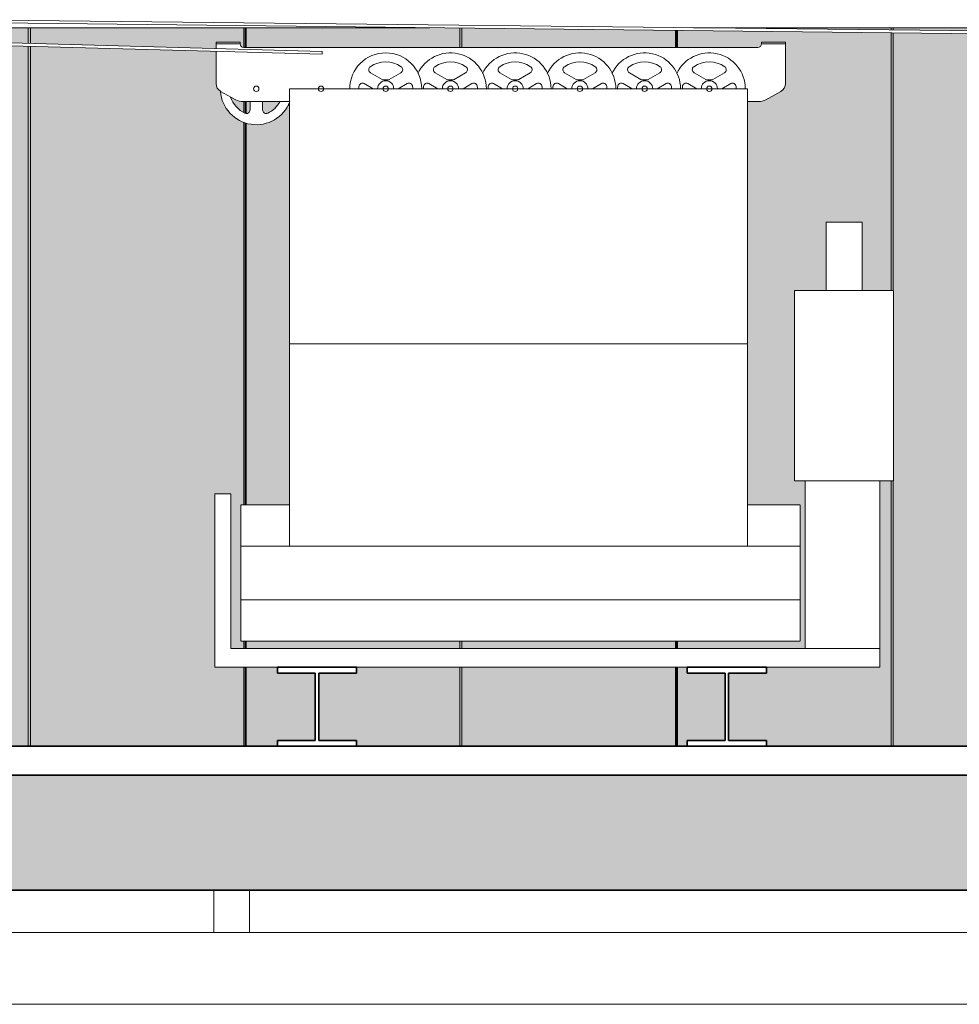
# Model space of a CAD drawing. Header units: millimetres. Extents: x 61846 to 198573, y 13020 to 52988.
# Tile 77 of 150: x 139751 to 142365, y 15727 to 18467. Entities that reach past the tile are written whole.
import ezdxf

# ---------------------------------------------------------------- set-up
doc = ezdxf.new("R2010")
doc.units = ezdxf.units.MM
for name, color, linetype, lineweight in [('A-FLOR', 192, 'Continuous', 50), ('A-GENM', 13, 'Continuous', 18), ('E-ELEC-EQPM', 71, 'Continuous', 25), ('E-LITE-EQPM', 33, 'Continuous', 18), ('M-HVAC-DUCT', 70, 'Continuous', 18), ('S-BEAM', 12, 'Continuous', 35)]:
    doc.layers.add(name, color=color, linetype=linetype, lineweight=lineweight)

# ---------------------------------------------------------------- blocks, each defined once
blk = doc.blocks.new('Round Duct_NLRS_57_DU_verz staal _zadel Ro-Re __DNL_3865493 - Round Duct_NLRS_57_DU_verz staal _zadel Ro-Re __DNL_3865493-549436-GZ lierenkamer 1')
at = {"layer": 'M-HVAC-DUCT', "color": 7, "lineweight": 9}
for p, q in [((85603.7, 15927), (69372, 15927)), ((68003.7, 15727), (85603.7, 15727))]:
    blk.add_line(p, q, dxfattribs=at)
blk = doc.blocks.new('NLRS_63_LF_LB_plafond armatuur_gen_ISR_NLRS_63_LF_LB_armatuur recht_DNL_3954369 - NLRS_63_LF_LB_plafond armatuur_gen_ISR_NLRS_63_LF_LB_armatuur recht_DNL_3954369-549693-GZ lierenkamer 1')
at = {"layer": 'E-LITE-EQPM', "color": 7, "lineweight": 9}
for p, q in [((75780.7, 15927), (75780.7, 16045)), ((75880.7, 16045), (75880.7, 15927))]:
    blk.add_line(p, q, dxfattribs=at)
blk = doc.blocks.new('TadP_A_INS_INSTALLATIES_rvt-3-GZ lierenkamer 1')
at = {"layer": 'E-LITE-EQPM', "lineweight": 9}
blk.add_blockref('NLRS_63_LF_LB_plafond armatuur_gen_ISR_NLRS_63_LF_LB_armatuur recht_DNL_3954369 - NLRS_63_LF_LB_plafond armatuur_gen_ISR_NLRS_63_LF_LB_armatuur recht_DNL_3954369-549693-GZ lierenkamer 1', (0, 0), dxfattribs=at)
at = {"layer": 'M-HVAC-DUCT', "lineweight": 9}
blk.add_blockref('Round Duct_NLRS_57_DU_verz staal _zadel Ro-Re __DNL_3865493 - Round Duct_NLRS_57_DU_verz staal _zadel Ro-Re __DNL_3865493-549436-GZ lierenkamer 1', (0, 0), dxfattribs=at)
blk = doc.blocks.new('Floor_28_PBT_FL_druklaag_d_80 __400__C30_37_2397569 - Floor_28_PBT_FL_druklaag_d_80 __400__C30_37_2397569-312101-GZ lierenkamer 1')
at = {"layer": 'A-FLOR', "color": 90, "lineweight": 35}
for p, q in [((86555.2, 16445), (67706.3, 16445)), ((71851.4, 16365), (78750, 16365))]:
    blk.add_line(p, q, dxfattribs=at)
blk = doc.blocks.new('Floor_28_PBT_FL_druklaag_d_80 __400__C30_37_2397569 - Floor_28_PBT_FL_druklaag_d_80 __400__C30_37_2397569-312105-GZ lierenkamer 1')
blk.add_blockref('Floor_28_PBT_FL_druklaag_d_80 __400__C30_37_2397569 - Floor_28_PBT_FL_druklaag_d_80 __400__C30_37_2397569-312101-GZ lierenkamer 1', (0, 0))
blk = doc.blocks.new('TadP_A_CON_CONSTRUCTIE_rvt-3-GZ lierenkamer 1')
at = {"layer": 'A-FLOR'}
h = blk.add_hatch(color=135, dxfattribs=at)
h.paths.add_polyline_path([(76157.5, 16045), (78750, 16045), (78750, 16365), (71851.4, 16365), (71851.4, 16045), (75462.9, 16045)])
h.paths.add_polyline_path([(67821.6, 16045), (71511.4, 16045), (71511.4, 16365), (67756.3, 16365), (67756.3, 16045)])
h.paths.add_polyline_path([(86255, 16045), (86255, 16365), (79090, 16365), (79090, 16045), (85882.8, 16045)])
at = {"layer": 'A-FLOR', "color": 90, "lineweight": 35}
for p, q in [((78750, 16365), (71851.4, 16365)), ((71851.4, 16045), (78750, 16045))]:
    blk.add_line(p, q, dxfattribs=at)
at = {"layer": 'A-FLOR', "color": 10, "lineweight": 18}
blk.add_blockref('Floor_28_PBT_FL_druklaag_d_80 __400__C30_37_2397569 - Floor_28_PBT_FL_druklaag_d_80 __400__C30_37_2397569-312105-GZ lierenkamer 1', (0, 0), dxfattribs=at)
blk = doc.blocks.new('Decorlier liggende trommel - Rij 4-2838763-GZ lierenkamer 1')
at = {"layer": 'A-GENM'}
for p, q in [((75881.7, 18239.3), (75881.7, 18216.1)), ((75916.7, 18216.1), (75916.7, 18239.3)), ((75991.9, 17117.5), (75856, 17117.5)), ((75856, 17116.1), (75856, 17116.1)), ((77412, 17117.5), (77265.1, 17117.5)), ((77412, 17116.1), (77412, 17116.1)), ((75856, 16738.9), (75856, 16738.9)), ((75856, 16737.5), (77412, 16737.5)), ((77412, 16738.9), (77412, 16738.9))]:
    blk.add_line(p, q, dxfattribs=at)
for centre, radius, start, end in [((75864.2, 18400), 10, 198.5775, 208.0824), ((75864.2, 18400), 10, 213.4389, 222.2315), ((75864.2, 18400), 10, 227.7675, 236.56), ((75864.2, 18400), 10, 241.9166, 251.4211), ((75899.2, 18275), 100, 184.2167, 338.918), ((75899.2, 18275), 75, 197.8869, 244.9716), ((75899.2, 18275), 75, 295.0296, 331.3795), ((76079.2, 18275), 100, 204.8987, 209.0372), ((75871.7, 18216.1), 10, 244.9716, 0.0006), ((75926.7, 18216.1), 10, 180.0006, 295.0296)]:
    blk.add_arc(centre, radius, start, end, dxfattribs=at)
blk = doc.blocks.new('Decorlier liggende trommel - Rij 4-V151-GZ lierenkamer 1')
at = {"layer": 'A-GENM'}
for p, q in [((75854.2, 18405), (75787.2, 18405)), ((75787.2, 18405), (75787.2, 18400)), ((75787.2, 18400), (75787.2, 18387.1)), ((75787.2, 18400), (75854.2, 18400)), ((75854.2, 18400), (75854.2, 18405)), ((77294.2, 18390), (75864.2, 18390)), ((77371.2, 18405), (77304.2, 18405)), ((77304.2, 18405), (77304.2, 18400)), ((77304.2, 18400), (77371.2, 18400)), ((77371.2, 18400), (77371.2, 18405)), ((77371.2, 18289.6), (77371.2, 18400)), ((75787.2, 18379.1), (75787.2, 18289.6)), ((76249.2, 18301), (76216.9, 18319.6)), ((76301.4, 18319.6), (76269.2, 18301)), ((76429.2, 18301), (76396.9, 18319.6)), ((76481.4, 18319.6), (76449.2, 18301)), ((76609.2, 18301), (76576.9, 18319.6)), ((76661.4, 18319.6), (76629.2, 18301)), ((76789.2, 18301), (76756.9, 18319.6)), ((76841.4, 18319.6), (76809.2, 18301)), ((76969.2, 18301), (76936.9, 18319.6)), ((77021.4, 18319.6), (76989.2, 18301)), ((77149.2, 18301), (77116.9, 18319.6)), ((77201.4, 18319.6), (77169.2, 18301)), ((76199.4, 18289.3), (76224.2, 18275)), ((76294.2, 18275), (76318.9, 18289.3)), ((76379.4, 18289.3), (76404.2, 18275)), ((76474.2, 18275), (76498.9, 18289.3)), ((76559.4, 18289.3), (76584.2, 18275)), ((76654.2, 18275), (76678.9, 18289.3)), ((76739.4, 18289.3), (76764.2, 18275)), ((76834.2, 18275), (76858.9, 18289.3)), ((76919.4, 18289.3), (76944.2, 18275)), ((77014.2, 18275), (77038.9, 18289.3)), ((77099.4, 18289.3), (77124.2, 18275)), ((77194.2, 18275), (77218.9, 18289.3)), ((75800, 18267.8), (75842.3, 18244.4)), ((77265.1, 18275), (75991.9, 18275)), ((75991.9, 18275), (75991.9, 17565.4)), ((77265.1, 17565.4), (77265.1, 18275)), ((77316, 18244.4), (77358.3, 18267.8)), ((75861.7, 18239.3), (75991.9, 18239.3)), ((77265.1, 18239.3), (77296.7, 18239.3)), ((77484, 17903.5), (77484, 17713.5)), ((77484, 17903.5), (77534, 17903.5)), ((77534, 17903.5), (77584, 17903.5)), ((77584, 17713.5), (77584, 17903.5)), ((77396.5, 17713.5), (77396.5, 17183.5)), ((77396.5, 17713.5), (77534, 17713.5)), ((77534, 17713.5), (77671.5, 17713.5)), ((77671.5, 17183.5), (77671.5, 17713.5)), ((75991.9, 17565.4), (77265.1, 17565.4)), ((75991.9, 17002.4), (75991.9, 17565.4)), ((77265.1, 17565.4), (77265.1, 17002.4)), ((77424.6, 17183.5), (77396.5, 17183.5)), ((77467.5, 17183.5), (77425.5, 17183.5)), ((77425.5, 17183.5), (77425.5, 16717.6)), ((77534, 17183.5), (77467.4, 17183.5)), ((77600.6, 17183.5), (77534, 17183.5)), ((77634, 17183.5), (77600.5, 17183.5)), ((77634, 16717.6), (77634, 17183.5)), ((77671.5, 17183.5), (77634.4, 17183.5)), ((75991.9, 17117.5), (75856, 17117.5)), ((75856, 17002.8), (75856, 17116.1)), ((77412, 17117.5), (77265.1, 17117.5)), ((77412, 17116.1), (77412, 17002.8)), ((75856, 16738.9), (75856, 16852.2)), ((77412, 16852.2), (77412, 16738.9)), ((75856, 16737.5), (77412, 16737.5))]:
    blk.add_line(p, q, dxfattribs=at)
for centre, radius, start, end in [((75864.2, 18400), 10, 179.9994, 270), ((77294.2, 18400), 10, 270, 0.0006), ((76259.2, 18275), 100, 0, 180), ((76439.2, 18275), 100, 0, 155.1013), ((76619.2, 18275), 100, 0, 155.1013), ((76799.2, 18275), 100, 0, 155.1013), ((76979.2, 18275), 100, 0, 155.1013), ((77159.2, 18275), 100, 0, 155.1013), ((76221.9, 18328.3), 10, 124.9716, 240.0006), ((76259.2, 18275), 75, 55.0296, 124.9716), ((76296.4, 18328.3), 10, 300.0006, 55.0296), ((76401.9, 18328.3), 10, 124.9716, 240.0006), ((76439.2, 18275), 75, 55.0296, 124.9716), ((76476.4, 18328.3), 10, 300.0006, 55.0296), ((76581.9, 18328.3), 10, 124.9704, 239.9994), ((76619.2, 18275), 75, 55.0284, 124.9704), ((76656.4, 18328.3), 10, 299.9994, 55.0284), ((76761.9, 18328.3), 10, 124.9704, 239.9994), ((76799.2, 18275), 75, 55.0284, 124.9704), ((76836.4, 18328.3), 10, 299.9994, 55.0284), ((76941.9, 18328.3), 10, 124.9704, 239.9994), ((76979.2, 18275), 75, 55.0284, 124.9704), ((77016.4, 18328.3), 10, 299.9994, 55.0284), ((77121.9, 18328.3), 10, 124.9704, 239.9994), ((77159.2, 18275), 75, 55.0284, 124.9704), ((77196.4, 18328.3), 10, 299.9994, 55.0284), ((75812.2, 18289.6), 25, 180, 241), ((75899.2, 18275), 7.5, 0, 180), ((76079.2, 18275), 7.5, 0, 180), ((76259.2, 18275), 75, 175.0296, 180.0092), ((76194.4, 18280.6), 10, 60.0006, 175.0296), ((76259.2, 18275), 22.5, 0, 180), ((76259.2, 18275), 22.5, 0, 180), ((76254.2, 18309.6), 10, 240.0006, 278.2138), ((76259.2, 18275), 7.5, 0, 180), ((76259.2, 18275), 25, 81.7874, 98.2138), ((76264.2, 18309.6), 10, 261.7874, 300.0006), ((76323.9, 18280.6), 10, 4.9716, 120.0006), ((76259.2, 18275), 75, 359.9908, 4.9716), ((76439.2, 18275), 75, 175.0296, 180.0092), ((76374.4, 18280.6), 10, 60.0006, 175.0296), ((76439.2, 18275), 22.5, 0, 180), ((76439.2, 18275), 22.5, 0, 180), ((76434.2, 18309.6), 10, 240.0006, 278.2138), ((76439.2, 18275), 7.5, 0, 180), ((76439.2, 18275), 25, 81.7874, 98.2138), ((76444.2, 18309.6), 10, 261.7874, 300.0006), ((76503.9, 18280.6), 10, 4.9716, 120.0006), ((76439.2, 18275), 75, 359.9908, 4.9716), ((76619.2, 18275), 75, 175.0284, 180.0092), ((76554.4, 18280.6), 10, 59.9994, 175.0284), ((76619.2, 18275), 22.5, 0, 180), ((76619.2, 18275), 22.5, 0, 180), ((76614.2, 18309.6), 10, 239.9994, 278.2126), ((76619.2, 18275), 7.5, 0, 180), ((76619.2, 18275), 25, 81.7862, 98.2126), ((76624.2, 18309.6), 10, 261.7862, 299.9994), ((76683.9, 18280.6), 10, 4.9704, 119.9994), ((76619.2, 18275), 75, 359.9908, 4.9704), ((76799.2, 18275), 75, 175.0284, 180.0092), ((76734.4, 18280.6), 10, 59.9994, 175.0284), ((76799.2, 18275), 22.5, 0, 180), ((76799.2, 18275), 22.5, 0, 180), ((76794.2, 18309.6), 10, 239.9994, 278.2126), ((76799.2, 18275), 7.5, 0, 180), ((76799.2, 18275), 25, 81.7862, 98.2126), ((76804.2, 18309.6), 10, 261.7862, 299.9994), ((76863.9, 18280.6), 10, 4.9704, 119.9994), ((76799.2, 18275), 75, 359.9908, 4.9704), ((76979.2, 18275), 75, 175.0284, 180.0092), ((76914.4, 18280.6), 10, 59.9994, 175.0284), ((76979.2, 18275), 22.5, 0, 180), ((76979.2, 18275), 22.5, 0, 180), ((76974.2, 18309.6), 10, 239.9994, 278.2126), ((76979.2, 18275), 7.5, 0, 180), ((76979.2, 18275), 25, 81.7862, 98.2126), ((76984.2, 18309.6), 10, 261.7862, 299.9994), ((77043.9, 18280.6), 10, 4.9704, 119.9994), ((76979.2, 18275), 75, 359.9908, 4.9704), ((77159.2, 18275), 75, 175.0284, 180.0092), ((77094.4, 18280.6), 10, 59.9994, 175.0284), ((77159.2, 18275), 22.5, 0, 180), ((77159.2, 18275), 22.5, 0, 180), ((77154.2, 18309.6), 10, 239.9994, 278.2126), ((77159.2, 18275), 7.5, 0, 180), ((77159.2, 18275), 25, 81.7862, 98.2126), ((77164.2, 18309.6), 10, 261.7862, 299.9994), ((77223.9, 18280.6), 10, 4.9704, 119.9994), ((77159.2, 18275), 75, 359.9908, 4.9704), ((77346.2, 18289.6), 25, 299, 0), ((75899.2, 18275), 7.5, 180, 0), ((76079.2, 18275), 7.5, 180, 0), ((76259.2, 18275), 7.5, 180, 0), ((76439.2, 18275), 7.5, 180, 0), ((76619.2, 18275), 7.5, 180, 0), ((76799.2, 18275), 7.5, 180, 0), ((76979.2, 18275), 7.5, 180, 0), ((77159.2, 18275), 7.5, 180, 0), ((75861.7, 18279.3), 40, 241, 270), ((77296.7, 18279.3), 40, 270, 299)]:
    blk.add_arc(centre, radius, start, end, dxfattribs=at)
blk = doc.blocks.new('Decorlier liggende trommel - Rij 4-V152-GZ lierenkamer 1')
at = {"layer": 'A-GENM'}
for p, q in [((75828.5, 17148), (75783.5, 17148)), ((75783.5, 17148), (75783.5, 16665)), ((75828.5, 16717.6), (75828.5, 17148)), ((75856, 17002.4), (75856, 16852.6)), ((77412, 17002.4), (75856, 17002.4)), ((77412, 16852.6), (77412, 17002.4)), ((75856, 16852.6), (77412, 16852.6)), ((77634, 16717.6), (75828.5, 16717.6)), ((77634, 16665), (77634, 16717.6)), ((75783.5, 16665), (77634, 16665))]:
    blk.add_line(p, q, dxfattribs=at)
blk = doc.blocks.new('Staalkabel - Rij 3-2838878-GZ lierenkamer 1')
at = {"layer": 'A-GENM'}
for p, q in [((78287.2, 18432.2), (71526.6, 18506)), ((78287.2, 18424.2), (71913.6, 18493.7))]:
    blk.add_line(p, q, dxfattribs=at)
blk = doc.blocks.new('Staalkabel - Rij 4-2838665-GZ lierenkamer 1')
at = {"layer": 'A-GENM'}
for p, q in [((71432.2, 18507), (71432.2, 18499)), ((76082.2, 18379), (71432.2, 18507)), ((71432.2, 18499), (76082.2, 18371)), ((76082.2, 18371), (76082.2, 18379))]:
    blk.add_line(p, q, dxfattribs=at)
blk = doc.blocks.new('H-Balk - HEB220-7317298-GZ lierenkamer 1')
at = {"layer": 'S-BEAM'}
for p, q in [((73677.9, 16665), (73457.9, 16665)), ((73457.9, 16665), (73457.9, 16649)), ((73677.9, 16649), (73677.9, 16665)), ((73457.9, 16649), (73563.2, 16649)), ((73563.2, 16649), (73563.2, 16461)), ((73572.7, 16461), (73572.7, 16649)), ((73572.7, 16649), (73677.9, 16649)), ((73563.2, 16461), (73457.9, 16461)), ((73457.9, 16461), (73457.9, 16445)), ((73457.9, 16445), (73677.9, 16445)), ((73677.9, 16461), (73572.7, 16461)), ((73677.9, 16445), (73677.9, 16461))]:
    blk.add_line(p, q, dxfattribs=at)
blk = doc.blocks.new('E-kast - 1200x600x2000-5258699-GZ lierenkamer 1')
at = {"layer": 'E-ELEC-EQPM'}
h = blk.add_hatch(color=256, dxfattribs=at)
h.paths.add_polyline_path([(75864.9, 16445), (75867.9, 16445), (75867.9, 16665), (75864.9, 16665), (75864.9, 16631.5)])
h.paths.add_polyline_path([(75264.9, 16445), (75270.9, 16445), (75270.9, 18393.3), (75264.9, 18393.5), (75264.9, 16982.3)])
h.paths.add_polyline_path([(74667.9, 16461), (74670.9, 16461), (74670.9, 16649), (74667.9, 16649)])
h.paths.add_polyline_path([(74670.9, 16717.6), (74670.9, 16738.1), (74667.9, 16738.1), (74667.9, 16717.6)])
h.paths.add_polyline_path([(75867.9, 16717.6), (75867.9, 16738.9), (75864.9, 16738.9), (75864.9, 16717.6)])
h.paths.add_polyline_path([(75867.9, 17116.1), (75867.9, 18180.6), (75864.9, 18181.9), (75864.9, 17116.1)])
h.paths.add_polyline_path([(75867.9, 18206.9), (75867.4, 18239.3), (75864.9, 18239.3), (75864.9, 18208.6), (75867.4, 18207)])
h.paths.add_polyline_path([(74670.9, 18370), (74670.9, 18409.8), (74667.9, 18409.9), (74667.9, 18370)])
h.paths.add_polyline_path([(75864.9, 18390), (75867.9, 18390), (75867.9, 18445), (75864.9, 18445), (75864.9, 18429.1)])
h.paths.add_polyline_path([(75270.9, 18401.3), (75270.9, 18445), (75264.9, 18445), (75264.9, 18401.5)])
h.paths.add_polyline_path([(74670.9, 18417.8), (74670.9, 18445), (74667.9, 18445), (74667.9, 18417.9)])
h = blk.add_hatch(color=256, dxfattribs=at)
h.paths.add_polyline_path([(74817.9, 16445), (75264.9, 16445), (75264.9, 18393.5), (74670.9, 18409.8), (74670.9, 18370), (74798.5, 18371), (74802, 18373.8), (74803.9, 18377.8), (74804.2, 18385), (74871.2, 18385), (74870.6, 18264.4), (74866.2, 18254.7), (74858.3, 18247.8), (74816, 18224.4), (74806.7, 18220.6), (74794.2, 18219.3), (74765.1, 18219.3), (74765.1, 17116.9), (74912, 17115.8), (74912, 16738.1), (74670.9, 16738.1), (74670.9, 16717.6), (74925.5, 16717.6), (74925.5, 17183.5), (74896.5, 17183.5), (74896.8, 17713.5), (74984, 17713.5), (74984.1, 17903.5), (75084, 17903.5), (75084, 17713.5), (75171.5, 17713.5), (75171.2, 17183.5), (75134, 17183.5), (75134, 16665), (74817.9, 16665), (74817.9, 16649), (74712.7, 16649), (74712.7, 16461), (74817.9, 16461)])
h.paths.add_polyline_path([(74703.2, 16461), (74703.2, 16649), (74670.9, 16649), (74670.9, 16461)])
h.paths.add_polyline_path([(75264.9, 18401.5), (75264.9, 18445), (74670.9, 18445), (74670.9, 18417.8), (74768.2, 18415.2)])
h = blk.add_hatch(color=256, dxfattribs=at)
h.paths.add_polyline_path([(75462.9, 16445), (75864.9, 16445), (75864.9, 16665), (75783.5, 16665), (75783.5, 17148), (75828.5, 17148), (75828.5, 16717.6), (75864.9, 16717.6), (75864.9, 16738.9), (75856, 16738.9), (75856, 17116.1), (75864.9, 17116.1), (75864.9, 18181.9), (75849.2, 18188.4), (75828.5, 18204.3), (75812.6, 18225), (75802.6, 18249.1), (75799.2, 18268.4), (75792.1, 18274.7), (75787.7, 18284.4), (75787.2, 18289.6), (75787.2, 18379.1), (75270.9, 18393.3), (75270.9, 16445)])
h.paths.add_polyline_path([(75864.9, 18208.6), (75864.2, 18239.3), (75861.7, 18239.3), (75851.7, 18240.6), (75839.3, 18246), (75828.3, 18252.1), (75830.9, 18244.4), (75842.3, 18226.7), (75851.9, 18216.7), (75862.8, 18209.9)])
h.paths.add_polyline_path([(75787.2, 18387.1), (75787.2, 18405), (75854.2, 18405), (75855.2, 18395.7), (75857.5, 18392.6), (75862.3, 18390.3), (75864.9, 18391), (75864.9, 18445), (75270.9, 18445), (75270.9, 18401.3), (75603.2, 18392.2)])
at = {"layer": 'E-ELEC-EQPM', "lineweight": 18}
for p, q in [((74667.9, 18445), (74670.9, 18445)), ((74667.9, 18417.9), (74667.9, 18445)), ((74670.9, 18445), (75264.9, 18445)), ((74670.9, 18417.8), (74670.9, 18445)), ((75264.9, 18445), (75264.9, 18401.5)), ((75264.9, 18445), (75270.9, 18445)), ((75270.9, 18445), (75864.9, 18445)), ((75270.9, 18401.3), (75270.9, 18445)), ((75864.9, 18445), (75864.9, 18390)), ((75864.9, 18445), (75867.9, 18445)), ((75867.9, 18390), (75867.9, 18445)), ((74667.9, 18370), (74667.9, 18409.9)), ((74670.9, 18370), (74670.9, 18409.8)), ((75264.9, 18393.5), (75264.9, 16445)), ((75270.9, 16445), (75270.9, 18393.3)), ((75864.9, 18239.3), (75864.9, 18208.6)), ((75867.9, 18206.9), (75867.9, 18239.3)), ((75864.9, 18181.9), (75864.9, 17116.1)), ((75867.9, 17116), (75867.9, 18180.6)), ((74667.9, 16717.6), (74667.9, 16738.3)), ((74670.9, 16717.6), (74670.9, 16738.3)), ((75864.9, 16738.9), (75864.9, 16717.6)), ((75867.9, 16717.6), (75867.9, 16738.9)), ((75864.9, 16665), (75864.9, 16445)), ((75867.9, 16445), (75867.9, 16665)), ((74667.9, 16461), (74667.9, 16649)), ((74670.9, 16461), (74670.9, 16649)), ((75264.9, 16445), (74817.9, 16445)), ((75270.9, 16445), (75264.9, 16445)), ((75864.9, 16445), (75270.9, 16445)), ((75867.9, 16445), (75864.9, 16445))]:
    blk.add_line(p, q, dxfattribs=at)
blk = doc.blocks.new('E-kast - 1200x600x2000-V160-GZ lierenkamer 1')
at = {"layer": 'E-ELEC-EQPM'}
h = blk.add_hatch(color=256, dxfattribs=at)
h.paths.add_polyline_path([(75867.9, 16445), (75870.9, 16445), (75870.9, 16665), (75867.9, 16665), (75867.9, 16631.5)])
h.paths.add_polyline_path([(76470.9, 16445), (76470.9, 16665), (76464.9, 16665), (76464.9, 16445)])
h.paths.add_polyline_path([(77067.9, 16445), (77067.9, 16665), (77064.9, 16665), (77064.9, 16445)])
h.paths.add_polyline_path([(75867.9, 16717.6), (75870.9, 16717.6), (75870.9, 16738.9), (75867.9, 16738.9)])
h.paths.add_polyline_path([(77067.9, 16717.6), (77067.9, 16738.9), (77064.9, 16738.9), (77064.9, 16717.6)])
h.paths.add_polyline_path([(76464.9, 16717.6), (76470.9, 16717.6), (76470.9, 16738.9), (76464.9, 16738.9)])
h.paths.add_polyline_path([(75867.9, 17116.1), (75870.9, 17116.1), (75869.8, 18179.8), (75867.9, 18180.6), (75867.9, 17565.4)])
h.paths.add_polyline_path([(75870.9, 18206.2), (75870.9, 18239.3), (75867.9, 18239.3), (75867.9, 18206.9), (75869.8, 18206.3)])
h.paths.add_polyline_path([(75870.9, 18390), (75870.9, 18445), (75867.9, 18445), (75867.9, 18390)])
h.paths.add_polyline_path([(77067.9, 18390), (77067.9, 18437.5), (77064.9, 18437.6), (77064.9, 18390)])
h.paths.add_polyline_path([(76464.9, 18390), (76470.9, 18390), (76470.9, 18444), (76464.9, 18444.1), (76464.9, 18421)])
h = blk.add_hatch(color=256, dxfattribs=at)
h.paths.add_polyline_path([(75957.9, 16445), (75957.9, 16461), (76063.2, 16461), (76063.2, 16649), (75957.9, 16649), (75957.9, 16665), (75870.9, 16665), (75870.9, 16445)])
h.paths.add_polyline_path([(76177.9, 16445), (76464.9, 16445), (76464.9, 16665), (76177.9, 16665), (76177.9, 16649), (76072.7, 16649), (76072.7, 16461), (76177.9, 16461)])
h.paths.add_polyline_path([(76464.9, 16717.6), (76464.9, 16738.9), (75870.9, 16738.9), (75870.9, 16717.6), (76157.5, 16717.6)])
h.paths.add_polyline_path([(75991.9, 17116.1), (75991.9, 18226.5), (75989.2, 18233.2), (75983.9, 18222.5), (75969.9, 18204.3), (75946.4, 18187.2), (75921.3, 18177.9), (75899.2, 18175), (75870.9, 18178.4), (75870.9, 17116.1)])
h.paths.add_polyline_path([(75872.3, 18206.1), (75877, 18207.7), (75880.4, 18211.3), (75881.7, 18216.1), (75881.4, 18239.3), (75870.9, 18239.3), (75870.9, 18206.2)])
h.paths.add_polyline_path([(75926, 18206.1), (75930.9, 18207), (75949.2, 18219.6), (75959.1, 18229.9), (75964.5, 18239.3), (75916.7, 18239.3), (75917, 18213.6), (75919.4, 18209.3), (75923.6, 18206.6), (75925.2, 18206.3)])
h.paths.add_polyline_path([(75897, 18390), (76464.9, 18390), (76464.9, 18444.1), (76382.2, 18445), (75870.9, 18445), (75870.9, 18390)])
h = blk.add_hatch(color=256, dxfattribs=at)
h.paths.add_polyline_path([(76852.2, 16445), (77064.9, 16445), (77064.9, 16665), (76470.9, 16665), (76470.9, 16445)])
h.paths.add_polyline_path([(77064.9, 16717.6), (77064.9, 16738.9), (76470.9, 16738.9), (76470.9, 16717.6), (76852.2, 16717.6)])
h.paths.add_polyline_path([(77064.9, 18390), (77064.9, 18437.6), (76470.9, 18444), (76470.9, 18390), (76852.2, 18390)])
at = {"layer": 'E-ELEC-EQPM', "lineweight": 18}
for p, q in [((75867.9, 18445), (75870.9, 18445)), ((75867.9, 18390), (75867.9, 18445)), ((75870.9, 18445), (76382.2, 18445)), ((75870.9, 18390), (75870.9, 18445)), ((76464.9, 18444.1), (76464.9, 18390)), ((76470.9, 18390), (76470.9, 18444)), ((77064.9, 18437.6), (77064.9, 18390)), ((77067.9, 18390), (77067.9, 18437.5)), ((75867.9, 18206.9), (75867.9, 18239.3)), ((75870.9, 18206.2), (75870.9, 18239.3)), ((75867.9, 17116), (75867.9, 18180.6)), ((75870.9, 17116), (75870.9, 18179.4)), ((75867.9, 16717.6), (75867.9, 16738.9)), ((75870.9, 16717.6), (75870.9, 16738.9)), ((76464.9, 16738.9), (76464.9, 16717.6)), ((76470.9, 16717.6), (76470.9, 16738.9)), ((77064.9, 16738.9), (77064.9, 16717.6)), ((77067.9, 16717.6), (77067.9, 16738.9)), ((75867.9, 16445), (75867.9, 16665)), ((75870.9, 16445), (75870.9, 16665)), ((76464.9, 16665), (76464.9, 16445)), ((76470.9, 16445), (76470.9, 16665)), ((77064.9, 16665), (77064.9, 16445)), ((77067.9, 16445), (77067.9, 16665)), ((75870.9, 16445), (75867.9, 16445)), ((75957.9, 16445), (75870.9, 16445)), ((76464.9, 16445), (76177.9, 16445)), ((76470.9, 16445), (76464.9, 16445)), ((77064.9, 16445), (76470.9, 16445)), ((77067.9, 16445), (77064.9, 16445))]:
    blk.add_line(p, q, dxfattribs=at)
blk = doc.blocks.new('E-kast - 1200x600x2000-V161-GZ lierenkamer 1')
at = {"layer": 'E-ELEC-EQPM'}
h = blk.add_hatch(color=256, dxfattribs=at)
h.paths.add_polyline_path([(77070.9, 16445), (77070.9, 16665), (77067.9, 16665), (77067.9, 16445)])
h.paths.add_polyline_path([(77670.9, 16445), (77670.9, 17183.5), (77664.9, 17183.5), (77664.9, 16445)])
h.paths.add_polyline_path([(78264.9, 16445), (78267.9, 16445), (78267.9, 18424.4), (78264.9, 18424.5), (78264.9, 16456.2)])
h.paths.add_polyline_path([(77067.9, 16717.6), (77070.9, 16717.6), (77070.9, 16738.9), (77067.9, 16738.9)])
h.paths.add_polyline_path([(77670.9, 17713.5), (77670.9, 18430.9), (77664.9, 18431), (77664.9, 17713.5), (77666.8, 17713.5)])
h.paths.add_polyline_path([(77067.9, 18390), (77070.9, 18390), (77070.9, 18437.5), (77067.9, 18437.5), (77067.9, 18421)])
h.paths.add_polyline_path([(78267.9, 18432.4), (78267.9, 18445), (78264.9, 18445), (78264.9, 18432.5)])
h.paths.add_polyline_path([(77670.9, 18438.9), (77670.9, 18445), (77664.9, 18445), (77664.9, 18439)])
h = blk.add_hatch(color=256, dxfattribs=at)
h.paths.add_polyline_path([(77097.9, 16445), (77097.9, 16461), (77203.2, 16461), (77203.2, 16649), (77097.9, 16649), (77097.9, 16665), (77070.9, 16665), (77070.9, 16445)])
h.paths.add_polyline_path([(77664.9, 16445), (77664.9, 17183.5), (77634, 17183.5), (77634, 16665), (77317.9, 16665), (77317.9, 16649), (77212.7, 16649), (77212.7, 16461), (77317.9, 16461), (77317.9, 16445), (77634, 16445)])
h.paths.add_polyline_path([(77070.9, 16717.6), (77425.5, 16717.6), (77425.5, 17183.5), (77396.5, 17183.5), (77396.5, 17713.5), (77484, 17713.5), (77484, 17903.5), (77584, 17903.5), (77584, 17713.5), (77664.9, 17713.5), (77664.9, 18431), (77070.9, 18437.5), (77070.9, 18390), (77298.5, 18391), (77302, 18393.8), (77303.9, 18397.8), (77304.2, 18405), (77371.2, 18405), (77370.6, 18284.4), (77366.2, 18274.7), (77358.3, 18267.8), (77316, 18244.4), (77306.7, 18240.6), (77294.2, 18239.3), (77265.1, 18239.3), (77265.1, 17116.1), (77412, 17116.1), (77412, 16738.9), (77070.9, 16738.9)])
h.paths.add_polyline_path([(77664.9, 18439), (77664.9, 18445), (77199.5, 18444.1), (77546.9, 18440.3)])
h = blk.add_hatch(color=256, dxfattribs=at)
h.paths.add_polyline_path([(78241.5, 16445), (78264.9, 16445), (78264.9, 18424.5), (77670.9, 18430.9), (77670.9, 16445)])
h.paths.add_polyline_path([(78264.9, 18432.5), (78264.9, 18445), (77670.9, 18445), (77670.9, 18438.9), (78241.5, 18432.7)])
at = {"layer": 'E-ELEC-EQPM', "lineweight": 18}
for p, q in [((77115.5, 18445), (77664.9, 18445)), ((77664.9, 18445), (77664.9, 18439)), ((77664.9, 18445), (77670.9, 18445)), ((77670.9, 18445), (78264.9, 18445)), ((77670.9, 18438.9), (77670.9, 18445)), ((78264.9, 18445), (78264.9, 18432.5)), ((78264.9, 18445), (78267.9, 18445)), ((78267.9, 18432.4), (78267.9, 18445)), ((77067.9, 18390), (77067.9, 18437.5)), ((77070.9, 18390), (77070.9, 18437.5)), ((77664.9, 18431), (77664.9, 17713.5)), ((77670.9, 17713.5), (77670.9, 18430.9)), ((78264.9, 18424.5), (78264.9, 16445)), ((78267.9, 16445), (78267.9, 18424.4)), ((77664.9, 17183.5), (77664.9, 16445)), ((77670.9, 16445), (77670.9, 17183.5)), ((77067.9, 16717.6), (77067.9, 16738.9)), ((77070.9, 16717.6), (77070.9, 16738.9)), ((77067.9, 16445), (77067.9, 16665)), ((77070.9, 16445), (77070.9, 16665)), ((77070.9, 16445), (77067.9, 16445)), ((77097.9, 16445), (77070.9, 16445)), ((77664.9, 16445), (77317.9, 16445)), ((77670.9, 16445), (77664.9, 16445)), ((78264.9, 16445), (77670.9, 16445)), ((78267.9, 16445), (78264.9, 16445))]:
    blk.add_line(p, q, dxfattribs=at)

msp = doc.modelspace()

# ---------------------------------------------------------------- block references
at = {"color": 210, "lineweight": 5}
for name in ['TadP_A_CON_CONSTRUCTIE_rvt-3-GZ lierenkamer 1', 'TadP_A_INS_INSTALLATIES_rvt-3-GZ lierenkamer 1']:
    msp.add_blockref(name, (64510, 0), dxfattribs=at)
at = {"layer": 'A-GENM'}
for name in ['Staalkabel - Rij 4-2838665-GZ lierenkamer 1', 'Staalkabel - Rij 3-2838878-GZ lierenkamer 1', 'Decorlier liggende trommel - Rij 4-V151-GZ lierenkamer 1', 'Decorlier liggende trommel - Rij 4-2838763-GZ lierenkamer 1', 'Decorlier liggende trommel - Rij 4-V152-GZ lierenkamer 1']:
    msp.add_blockref(name, (64510, 0), dxfattribs=at)
at = {"layer": 'E-ELEC-EQPM'}
for name in ['E-kast - 1200x600x2000-5258699-GZ lierenkamer 1', 'E-kast - 1200x600x2000-V160-GZ lierenkamer 1', 'E-kast - 1200x600x2000-V161-GZ lierenkamer 1']:
    msp.add_blockref(name, (64510, 0), dxfattribs=at)
at = {"layer": 'S-BEAM'}
for p in [(67010, 0), (68150, 0)]:
    msp.add_blockref('H-Balk - HEB220-7317298-GZ lierenkamer 1', p, dxfattribs=at)

doc.saveas('drawing.dxf')
